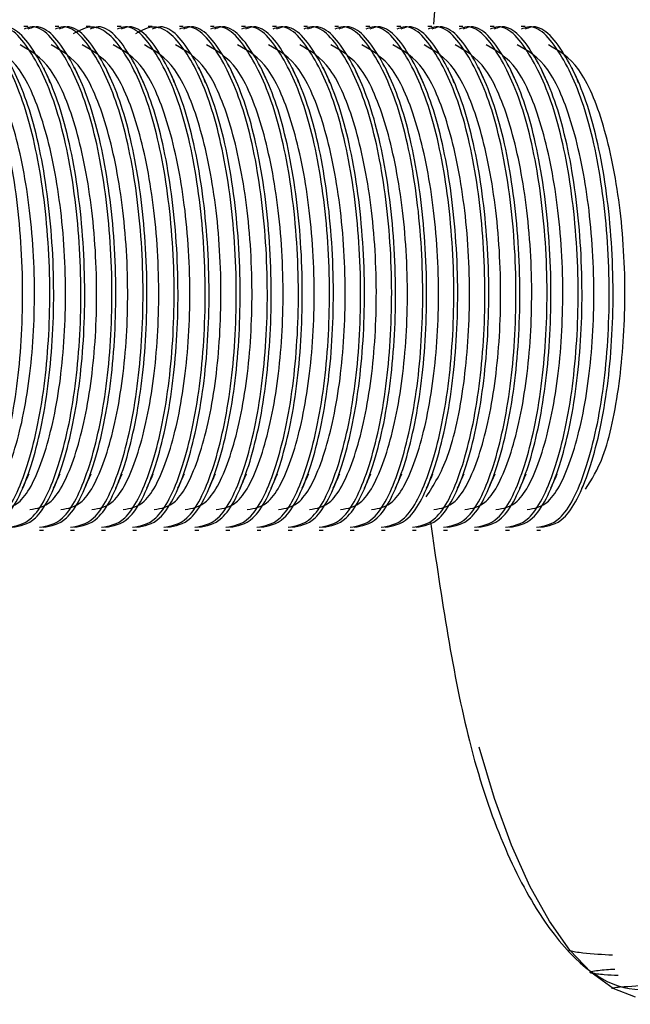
# Model space of a CAD drawing. Header units: millimetres. Extents: x 570 to 981, y 326 to 757.
# Tile 12 of 71: x 685.11 to 687.43, y 424.74 to 428.49. Entities that reach past the tile are written whole.
import ezdxf

# ---------------------------------------------------------------- set-up
doc = ezdxf.new("R2010")
doc.units = ezdxf.units.MM
doc.styles.add('SLDTEXTSTYLE0', font='TXT', dxfattribs={"width": 0.75})
doc.dimstyles.new('SLDDIMSTYLE0', dxfattribs={"dimtxt": 3.5, "dimasz": 3.556, "dimexe": 0, "dimexo": 0.0625, "dimgap": 0.875, "dimtad": 1, "dimdec": 0, "dimlfac": 2, "dimrnd": 1e-09, "dimzin": 12, "dimdsep": 46, "dimtxsty": 'SLDTEXTSTYLE0', "dimblk1": 'CLOSED', "dimblk2": 'CLOSED', "dimsah": 1, "dimcen": 0.09, "dimadec": 0, "dimazin": 3, "dimtfac": 1, "dimtofl": 0, "dimtmove": 0, "dimatfit": 3, "dimldrblk": 'CLOSED', "dimfxl": 0, "dimfrac": 2, "dimtolj": 1, "dimtzin": 12, "dimarcsym": 0})

# ---------------------------------------------------------------- blocks, each defined once
blk = doc.blocks.new('_Closed')
at = {"color": 0, "linetype": 'ByBlock', "lineweight": -2}
for p, q in [((-1, 0.166667), (0, 0)), ((-1, 0.166667), (-1, -0.166667)), ((0, 0), (-1, -0.166667)), ((0, 0), (-1, 0))]:
    blk.add_line(p, q, dxfattribs=at)
blk = doc.blocks.new('_D')
at = {"color": 7, "linetype": 'Continuous', "lineweight": 0}
for p, q in [((680.8022, 499.8879), (749.4687, 499.8879)), ((748.4687, 325.8258), (748.4687, 499.8879)), ((655.6233, 325.8258), (749.4687, 325.8258))]:
    blk.add_line(p, q, dxfattribs=at)
at = {"color": 7, "linetype": 'Continuous', "lineweight": 18, "xscale": 3.556, "yscale": 3.556}
for p, rotation in [((748.4687, 499.8879), 90.0000000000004), ((748.4687, 325.8258), 270.0000000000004)]:
    blk.add_blockref('_Closed', p, dxfattribs=dict(at, rotation=rotation))
at = {"color": 7, "linetype": 'Continuous', "lineweight": 18, "insert": (743.9569, 416.8584), "char_height": 3.5, "attachment_point": 1, "rotation": 90, "style": 'SLDTEXTSTYLE0'}
blk.add_mtext('348', dxfattribs=at)

msp = doc.modelspace()

# ---------------------------------------------------------------- linework, layer by layer
at = {"color": 7, "linetype": 'Continuous', "lineweight": 25}
for p, q in [((685.1362, 428.4654), (685.1214, 428.4654)), ((685.2547, 428.4654), (685.2399, 428.4654)), ((685.3733, 428.4654), (685.3584, 428.4654)), ((685.4918, 428.4654), (685.477, 428.4654)), ((685.6103, 428.4654), (685.5955, 428.4654)), ((685.7288, 428.4654), (685.714, 428.4654)), ((685.8473, 428.4654), (685.8325, 428.4654)), ((685.9659, 428.4654), (685.951, 428.4654)), ((686.0844, 428.4654), (686.0696, 428.4654)), ((686.2029, 428.4654), (686.1881, 428.4654)), ((686.3214, 428.4654), (686.3066, 428.4654)), ((686.4399, 428.4654), (686.4251, 428.4654)), ((686.5584, 428.4654), (686.5436, 428.4654)), ((686.677, 428.4654), (686.6621, 428.4654)), ((686.7955, 428.4654), (686.7807, 428.4654)), ((686.914, 428.4654), (686.8992, 428.4654)), ((687.0325, 428.4654), (687.0177, 428.4654)), ((687.2493, 426.7048), (687.256, 426.7197)), ((685.1807, 426.5454), (685.1955, 426.5454)), ((685.2992, 426.5454), (685.314, 426.5454)), ((685.4177, 426.5454), (685.4325, 426.5454)), ((685.5362, 426.5454), (685.551, 426.5454)), ((685.6547, 426.5454), (685.6696, 426.5454)), ((685.7733, 426.5454), (685.7881, 426.5454)), ((685.8918, 426.5454), (685.9066, 426.5454)), ((686.0103, 426.5454), (686.0251, 426.5454)), ((686.1288, 426.5454), (686.1436, 426.5454)), ((686.2473, 426.5454), (686.2621, 426.5454)), ((686.3658, 426.5454), (686.3807, 426.5454)), ((686.4844, 426.5454), (686.4992, 426.5454)), ((686.6029, 426.5454), (686.6177, 426.5454)), ((686.7214, 426.5454), (686.7362, 426.5454)), ((686.8399, 426.5454), (686.8547, 426.5454)), ((686.9584, 426.5454), (686.9733, 426.5454)), ((687.077, 426.5454), (687.0918, 426.5454)), ((686.9157, 425.5213), (686.8568, 425.7175)), ((686.9805, 425.3442), (686.9157, 425.5213)), ((687.0505, 425.188), (686.9805, 425.3442)), ((687.1251, 425.054), (687.0505, 425.188)), ((687.2034, 424.9437), (687.1251, 425.054)), ((687.2848, 424.858), (687.2034, 424.9437)), ((687.3685, 424.7978), (687.2848, 424.858)), ((687.4536, 424.7637), (687.3685, 424.7978))]:
    msp.add_line(p, q, dxfattribs=at)
for points, knots in [([(686.6712, 426.5777), (686.7142, 426.2842), (686.8047, 425.6662), (687.0764, 425.0267), (687.4064, 424.7306), (687.7494, 424.8595), (688.0498, 425.3896), (688.2636, 426.2428), (688.3572, 427.2882), (688.3164, 428.3671), (688.1472, 429.3151), (687.8759, 429.9868), (687.544, 430.2794), (687.1991, 430.1526), (686.9057, 429.6131), (686.7237, 428.9939), (686.6903, 428.5619), (686.6835, 428.474)], [0, 0, 0, 0, 0.063948, 0.134607, 0.205193, 0.275748, 0.346311, 0.416902, 0.487542, 0.558198, 0.628863, 0.699528, 0.770184, 0.840824, 0.911415, 0.981977, 1, 1, 1, 1]), ([(684.8395, 426.5562), (684.8695, 426.5609), (684.9376, 426.5715), (685.0303, 426.7593), (685.0979, 427.0584), (685.1244, 427.4298), (685.102, 427.8097), (685.0348, 428.1476), (684.9319, 428.3759), (684.839, 428.4799), (684.7888, 428.458), (684.7811, 428.4546)], [0, 0, 0, 0, 0.099202, 0.225442, 0.351682, 0.474006, 0.601346, 0.725442, 0.849538, 0.976877, 1, 1, 1, 1]), ([(684.9432, 426.5562), (684.9732, 426.5609), (685.0413, 426.5715), (685.134, 426.7593), (685.2016, 427.0584), (685.2281, 427.4298), (685.2057, 427.81), (685.1385, 428.1466), (685.0356, 428.3799), (684.9262, 428.486), (684.8596, 428.4501), (684.8354, 428.4371)], [0, 0, 0, 0, 0.094546, 0.214862, 0.335177, 0.451761, 0.573124, 0.691396, 0.809669, 0.931032, 1, 1, 1, 1]), ([(684.958, 426.5562), (684.988, 426.5609), (685.0561, 426.5715), (685.1488, 426.7593), (685.2165, 427.0584), (685.2429, 427.4298), (685.2205, 427.8097), (685.1533, 428.1476), (685.0505, 428.3759), (684.9576, 428.4799), (684.9073, 428.458), (684.8996, 428.4546)], [0, 0, 0, 0, 0.099202, 0.225442, 0.351682, 0.474006, 0.601346, 0.725442, 0.849538, 0.976877, 1, 1, 1, 1]), ([(685.0617, 426.5562), (685.0917, 426.5609), (685.1598, 426.5715), (685.2525, 426.7593), (685.3202, 427.0584), (685.3466, 427.4298), (685.3242, 427.8097), (685.257, 428.1476), (685.1542, 428.3759), (685.0613, 428.4799), (685.011, 428.458), (685.0033, 428.4546)], [0, 0, 0, 0, 0.099202, 0.2254419, 0.3516817, 0.4740064, 0.6013456, 0.7254419, 0.8495381, 0.9768773, 1, 1, 1, 1]), ([(685.0766, 426.5562), (685.1065, 426.5609), (685.1746, 426.5715), (685.2674, 426.7593), (685.335, 427.0584), (685.3614, 427.4298), (685.339, 427.8097), (685.2718, 428.1476), (685.169, 428.3759), (685.0761, 428.4799), (685.0258, 428.458), (685.0181, 428.4546)], [0, 0, 0, 0, 0.099202, 0.225442, 0.351682, 0.474006, 0.601346, 0.725442, 0.849538, 0.976877, 1, 1, 1, 1]), ([(685.1803, 426.5562), (685.2102, 426.5609), (685.2783, 426.5715), (685.3711, 426.7593), (685.4387, 427.0584), (685.4651, 427.4298), (685.4427, 427.8097), (685.3755, 428.1476), (685.2727, 428.3759), (685.1798, 428.4799), (685.1295, 428.458), (685.1218, 428.4546)], [0, 0, 0, 0, 0.099202, 0.225442, 0.351682, 0.474006, 0.601346, 0.725442, 0.849538, 0.976877, 1, 1, 1, 1]), ([(685.1951, 426.5562), (685.225, 426.5609), (685.2931, 426.5715), (685.3859, 426.7593), (685.4535, 427.0584), (685.4799, 427.4298), (685.4576, 427.8097), (685.3903, 428.1476), (685.2875, 428.3759), (685.1946, 428.4799), (685.1444, 428.458), (685.1366, 428.4546)], [0, 0, 0, 0, 0.099202, 0.225442, 0.351682, 0.474006, 0.601346, 0.725442, 0.849538, 0.976877, 1, 1, 1, 1]), ([(685.2988, 426.5562), (685.3287, 426.5609), (685.3968, 426.5715), (685.4896, 426.7593), (685.5572, 427.0584), (685.5836, 427.4298), (685.5613, 427.8097), (685.494, 428.1476), (685.3912, 428.3759), (685.2983, 428.4799), (685.2481, 428.458), (685.2403, 428.4546)], [0, 0, 0, 0, 0.099202, 0.225442, 0.351682, 0.474006, 0.601346, 0.725442, 0.849538, 0.976877, 1, 1, 1, 1]), ([(685.3136, 426.5562), (685.3435, 426.5609), (685.4116, 426.5715), (685.5044, 426.7593), (685.572, 427.0584), (685.5985, 427.4298), (685.5761, 427.8097), (685.5089, 428.1476), (685.406, 428.3759), (685.3131, 428.4799), (685.2629, 428.458), (685.2552, 428.4546)], [0, 0, 0, 0, 0.099202, 0.225442, 0.351682, 0.474006, 0.601346, 0.725442, 0.849538, 0.976877, 1, 1, 1, 1]), ([(685.4173, 426.5562), (685.4473, 426.5609), (685.5153, 426.5715), (685.6081, 426.7593), (685.6757, 427.0584), (685.7022, 427.4298), (685.6798, 427.81), (685.6126, 428.1466), (685.5097, 428.3799), (685.4003, 428.486), (685.3336, 428.4501), (685.3095, 428.4371)], [0, 0, 0, 0, 0.094546, 0.214862, 0.335177, 0.451761, 0.573124, 0.691396, 0.809669, 0.931032, 1, 1, 1, 1]), ([(685.4321, 426.5562), (685.4621, 426.5609), (685.5301, 426.5715), (685.6229, 426.7593), (685.6905, 427.0584), (685.717, 427.4298), (685.6946, 427.8097), (685.6274, 428.1476), (685.5245, 428.3759), (685.4316, 428.4799), (685.3814, 428.458), (685.3737, 428.4546)], [0, 0, 0, 0, 0.099202, 0.225442, 0.351682, 0.474006, 0.601346, 0.725442, 0.849538, 0.976877, 1, 1, 1, 1]), ([(685.5358, 426.5562), (685.5658, 426.5609), (685.6338, 426.5715), (685.7266, 426.7593), (685.7942, 427.0584), (685.8207, 427.4298), (685.7983, 427.8097), (685.7311, 428.1476), (685.6282, 428.3759), (685.5353, 428.4799), (685.4851, 428.458), (685.4774, 428.4546)], [0, 0, 0, 0, 0.099202, 0.225442, 0.351682, 0.474006, 0.601346, 0.725442, 0.849538, 0.976877, 1, 1, 1, 1]), ([(685.5506, 426.5562), (685.5806, 426.5609), (685.6487, 426.5715), (685.7414, 426.7593), (685.809, 427.0584), (685.8355, 427.4298), (685.8131, 427.8097), (685.7459, 428.1476), (685.643, 428.3759), (685.5501, 428.4799), (685.4999, 428.458), (685.4922, 428.4546)], [0, 0, 0, 0, 0.099202, 0.225442, 0.351682, 0.474006, 0.601346, 0.725442, 0.849538, 0.976877, 1, 1, 1, 1]), ([(685.6543, 426.5562), (685.6843, 426.5609), (685.7524, 426.5715), (685.8451, 426.7593), (685.9128, 427.0584), (685.9392, 427.4298), (685.9168, 427.81), (685.8496, 428.1466), (685.7467, 428.3799), (685.6373, 428.486), (685.5707, 428.4501), (685.5465, 428.4371)], [0, 0, 0, 0, 0.094546, 0.214862, 0.335177, 0.451761, 0.573124, 0.691396, 0.809669, 0.931032, 1, 1, 1, 1]), ([(685.6691, 426.5562), (685.6991, 426.5609), (685.7672, 426.5715), (685.8599, 426.7593), (685.9276, 427.0584), (685.954, 427.4298), (685.9316, 427.8097), (685.8644, 428.1476), (685.7616, 428.3759), (685.6687, 428.4799), (685.6184, 428.458), (685.6107, 428.4546)], [0, 0, 0, 0, 0.099202, 0.225442, 0.351682, 0.474006, 0.601346, 0.725442, 0.849538, 0.976877, 1, 1, 1, 1]), ([(685.7728, 426.5562), (685.8028, 426.5609), (685.8709, 426.5715), (685.9636, 426.7593), (686.0313, 427.0584), (686.0577, 427.4298), (686.0353, 427.8097), (685.9681, 428.1476), (685.8653, 428.3759), (685.7724, 428.4799), (685.7221, 428.458), (685.7144, 428.4546)], [0, 0, 0, 0, 0.099202, 0.225442, 0.351682, 0.474006, 0.601346, 0.725442, 0.849538, 0.976877, 1, 1, 1, 1]), ([(685.7877, 426.5562), (685.8176, 426.5609), (685.8857, 426.5715), (685.9785, 426.7593), (686.0461, 427.0584), (686.0725, 427.4298), (686.0502, 427.8097), (685.9829, 428.1476), (685.8801, 428.3759), (685.7872, 428.4799), (685.7369, 428.458), (685.7292, 428.4546)], [0, 0, 0, 0, 0.099202, 0.225442, 0.351682, 0.474006, 0.601346, 0.725442, 0.849538, 0.976877, 1, 1, 1, 1]), ([(685.8914, 426.5562), (685.9213, 426.5609), (685.9894, 426.5715), (686.0822, 426.7593), (686.1498, 427.0584), (686.1762, 427.4298), (686.1539, 427.8097), (686.0866, 428.1476), (685.9838, 428.3759), (685.8909, 428.4799), (685.8406, 428.458), (685.8329, 428.4546)], [0, 0, 0, 0, 0.099202, 0.225442, 0.351682, 0.474006, 0.601346, 0.725442, 0.849538, 0.976877, 1, 1, 1, 1]), ([(685.9062, 426.5562), (685.9361, 426.5609), (686.0042, 426.5715), (686.097, 426.7593), (686.1646, 427.0584), (686.191, 427.4298), (686.1687, 427.8097), (686.1014, 428.1476), (685.9986, 428.3759), (685.9057, 428.4799), (685.8555, 428.458), (685.8477, 428.4546)], [0, 0, 0, 0, 0.099202, 0.225442, 0.351682, 0.474006, 0.601346, 0.725442, 0.849538, 0.976877, 1, 1, 1, 1]), ([(686.0099, 426.5562), (686.0398, 426.5609), (686.1079, 426.5715), (686.2007, 426.7593), (686.2683, 427.0584), (686.2947, 427.4298), (686.2724, 427.8097), (686.2051, 428.1476), (686.1023, 428.3759), (686.0094, 428.4799), (685.9592, 428.458), (685.9514, 428.4546)], [0, 0, 0, 0, 0.099202, 0.2254419, 0.3516817, 0.4740064, 0.6013456, 0.7254419, 0.8495381, 0.9768773, 1, 1, 1, 1]), ([(686.0247, 426.5562), (686.0547, 426.5609), (686.1227, 426.5715), (686.2155, 426.7593), (686.2831, 427.0584), (686.3096, 427.4298), (686.2872, 427.8097), (686.22, 428.1476), (686.1171, 428.3759), (686.0242, 428.4799), (685.974, 428.458), (685.9663, 428.4546)], [0, 0, 0, 0, 0.099202, 0.225442, 0.351682, 0.474006, 0.601346, 0.725442, 0.849538, 0.976877, 1, 1, 1, 1]), ([(686.1284, 426.5562), (686.1584, 426.5609), (686.2264, 426.5715), (686.3192, 426.7593), (686.3868, 427.0584), (686.4133, 427.4298), (686.3909, 427.8097), (686.3237, 428.1476), (686.2208, 428.3759), (686.1279, 428.4799), (686.0777, 428.458), (686.07, 428.4546)], [0, 0, 0, 0, 0.099202, 0.2254419, 0.3516817, 0.4740064, 0.6013456, 0.7254419, 0.8495381, 0.9768773, 1, 1, 1, 1]), ([(686.1432, 426.5562), (686.1732, 426.5609), (686.2413, 426.5715), (686.334, 426.7593), (686.4016, 427.0584), (686.4281, 427.4298), (686.4057, 427.8097), (686.3385, 428.1476), (686.2356, 428.3759), (686.1427, 428.4799), (686.0925, 428.458), (686.0848, 428.4546)], [0, 0, 0, 0, 0.099202, 0.225442, 0.351682, 0.474006, 0.601346, 0.725442, 0.849538, 0.976877, 1, 1, 1, 1]), ([(686.2469, 426.5562), (686.2769, 426.5609), (686.345, 426.5715), (686.4377, 426.7593), (686.5053, 427.0584), (686.5318, 427.4298), (686.5094, 427.8097), (686.4422, 428.1476), (686.3393, 428.3759), (686.2464, 428.4799), (686.1962, 428.458), (686.1885, 428.4546)], [0, 0, 0, 0, 0.099202, 0.225442, 0.351682, 0.474006, 0.601346, 0.725442, 0.849538, 0.976877, 1, 1, 1, 1]), ([(686.2617, 426.5562), (686.2917, 426.5609), (686.3598, 426.5715), (686.4525, 426.7593), (686.5202, 427.0584), (686.5466, 427.4298), (686.5242, 427.8097), (686.457, 428.1476), (686.3542, 428.3759), (686.2613, 428.4799), (686.211, 428.458), (686.2033, 428.4546)], [0, 0, 0, 0, 0.099202, 0.2254419, 0.3516817, 0.4740064, 0.6013456, 0.7254419, 0.8495381, 0.9768773, 1, 1, 1, 1]), ([(686.3654, 426.5562), (686.3954, 426.5609), (686.4635, 426.5715), (686.5562, 426.7593), (686.6239, 427.0584), (686.6503, 427.4298), (686.6279, 427.8097), (686.5607, 428.1476), (686.4579, 428.3759), (686.365, 428.4799), (686.3147, 428.458), (686.307, 428.4546)], [0, 0, 0, 0, 0.099202, 0.225442, 0.351682, 0.474006, 0.601346, 0.725442, 0.849538, 0.976877, 1, 1, 1, 1]), ([(686.3803, 426.5562), (686.4102, 426.5609), (686.4783, 426.5715), (686.5711, 426.7593), (686.6387, 427.0584), (686.6651, 427.4298), (686.6427, 427.8097), (686.5755, 428.1476), (686.4727, 428.3759), (686.3798, 428.4799), (686.3295, 428.458), (686.3218, 428.4546)], [0, 0, 0, 0, 0.099202, 0.225442, 0.351682, 0.474006, 0.601346, 0.725442, 0.849538, 0.976877, 1, 1, 1, 1]), ([(686.484, 426.5562), (686.5139, 426.5609), (686.582, 426.5715), (686.6748, 426.7593), (686.7424, 427.0584), (686.7688, 427.4298), (686.7464, 427.8097), (686.6792, 428.1476), (686.5764, 428.3759), (686.4835, 428.4799), (686.4332, 428.458), (686.4255, 428.4546)], [0, 0, 0, 0, 0.099202, 0.2254419, 0.3516817, 0.4740064, 0.6013456, 0.7254419, 0.8495381, 0.9768773, 1, 1, 1, 1]), ([(686.4988, 426.5562), (686.5287, 426.5609), (686.5968, 426.5715), (686.6896, 426.7593), (686.7572, 427.0584), (686.7836, 427.4298), (686.7613, 427.8097), (686.694, 428.1476), (686.5912, 428.3759), (686.4983, 428.4799), (686.4481, 428.458), (686.4403, 428.4546)], [0, 0, 0, 0, 0.099202, 0.225442, 0.351682, 0.474006, 0.601346, 0.725442, 0.849538, 0.976877, 1, 1, 1, 1]), ([(686.6025, 426.5562), (686.6324, 426.5609), (686.7005, 426.5715), (686.7933, 426.7593), (686.8609, 427.0584), (686.8873, 427.4298), (686.865, 427.8097), (686.7977, 428.1476), (686.6949, 428.3759), (686.602, 428.4799), (686.5518, 428.458), (686.544, 428.4546)], [0, 0, 0, 0, 0.099202, 0.2254419, 0.3516817, 0.4740064, 0.6013456, 0.7254419, 0.8495381, 0.9768773, 1, 1, 1, 1]), ([(686.6173, 426.5562), (686.6472, 426.5609), (686.7153, 426.5715), (686.8081, 426.7593), (686.8757, 427.0584), (686.9022, 427.4298), (686.8798, 427.8097), (686.8126, 428.1476), (686.7097, 428.3759), (686.6168, 428.4799), (686.5666, 428.458), (686.5589, 428.4546)], [0, 0, 0, 0, 0.099202, 0.225442, 0.351682, 0.474006, 0.601346, 0.725442, 0.849538, 0.976877, 1, 1, 1, 1]), ([(686.721, 426.5562), (686.7509, 426.5609), (686.819, 426.5715), (686.9118, 426.7593), (686.9794, 427.0584), (687.0059, 427.4298), (686.9835, 427.8097), (686.9163, 428.1476), (686.8134, 428.3759), (686.7205, 428.4799), (686.6703, 428.458), (686.6626, 428.4546)], [0, 0, 0, 0, 0.099202, 0.225442, 0.351682, 0.474006, 0.601346, 0.725442, 0.849538, 0.976877, 1, 1, 1, 1]), ([(686.7358, 426.5562), (686.7658, 426.5609), (686.8338, 426.5715), (686.9266, 426.7593), (686.9942, 427.0584), (687.0207, 427.4298), (686.9983, 427.8097), (686.9311, 428.1476), (686.8282, 428.3759), (686.7353, 428.4799), (686.6851, 428.458), (686.6774, 428.4546)], [0, 0, 0, 0, 0.099202, 0.225442, 0.351682, 0.474006, 0.601346, 0.725442, 0.849538, 0.976877, 1, 1, 1, 1]), ([(686.8395, 426.5562), (686.8695, 426.5609), (686.9375, 426.5715), (687.0303, 426.7593), (687.0979, 427.0584), (687.1244, 427.4298), (687.102, 427.8097), (687.0348, 428.1476), (686.9319, 428.3759), (686.839, 428.4799), (686.7888, 428.458), (686.7811, 428.4546)], [0, 0, 0, 0, 0.099202, 0.225442, 0.351682, 0.474006, 0.601346, 0.725442, 0.849538, 0.976877, 1, 1, 1, 1]), ([(686.8543, 426.5562), (686.8843, 426.5609), (686.9524, 426.5715), (687.0451, 426.7593), (687.1127, 427.0584), (687.1392, 427.4298), (687.1168, 427.8097), (687.0496, 428.1476), (686.9467, 428.3759), (686.8538, 428.4799), (686.8036, 428.458), (686.7959, 428.4546)], [0, 0, 0, 0, 0.099202, 0.225442, 0.351682, 0.474006, 0.601346, 0.725442, 0.849538, 0.976877, 1, 1, 1, 1]), ([(686.958, 426.5562), (686.988, 426.5609), (687.0561, 426.5715), (687.1488, 426.7593), (687.2165, 427.0584), (687.2429, 427.4298), (687.2205, 427.8097), (687.1533, 428.1476), (687.0504, 428.3759), (686.9575, 428.4799), (686.9073, 428.458), (686.8996, 428.4546)], [0, 0, 0, 0, 0.099202, 0.225442, 0.351682, 0.474006, 0.601346, 0.725442, 0.849538, 0.976877, 1, 1, 1, 1]), ([(686.9728, 426.5562), (687.0028, 426.5609), (687.0709, 426.5715), (687.1636, 426.7593), (687.2313, 427.0584), (687.2577, 427.4298), (687.2353, 427.8097), (687.1681, 428.1476), (687.0653, 428.3759), (686.9724, 428.4799), (686.9221, 428.458), (686.9144, 428.4546)], [0, 0, 0, 0, 0.099202, 0.225442, 0.351682, 0.474006, 0.601346, 0.725442, 0.849538, 0.976877, 1, 1, 1, 1]), ([(687.0765, 426.5562), (687.1065, 426.5609), (687.1746, 426.5715), (687.2673, 426.7593), (687.335, 427.0584), (687.3614, 427.4298), (687.339, 427.8097), (687.2718, 428.1476), (687.169, 428.3759), (687.0761, 428.4799), (687.0258, 428.458), (687.0181, 428.4546)], [0, 0, 0, 0, 0.099202, 0.225442, 0.351682, 0.474006, 0.601346, 0.725442, 0.849538, 0.976877, 1, 1, 1, 1]), ([(687.0914, 426.5562), (687.1213, 426.5609), (687.1894, 426.5715), (687.2822, 426.7593), (687.3498, 427.0584), (687.3762, 427.4298), (687.3539, 427.8097), (687.2866, 428.1476), (687.1838, 428.3759), (687.0909, 428.4799), (687.0406, 428.458), (687.0329, 428.4546)], [0, 0, 0, 0, 0.099202, 0.225442, 0.351682, 0.474006, 0.601346, 0.725442, 0.849538, 0.976877, 1, 1, 1, 1]), ([(684.9066, 426.6232), (684.9342, 426.6276), (684.997, 426.6375), (685.0826, 426.8119), (685.1449, 427.09), (685.1691, 427.4349), (685.1477, 427.7893), (685.0847, 428.0988), (684.9885, 428.3282), (684.9094, 428.3728), (684.8694, 428.3954)], [0, 0, 0, 0, 0.10115, 0.230436, 0.359721, 0.484997, 0.615408, 0.742498, 0.869588, 1, 1, 1, 1]), ([(685.0251, 426.6232), (685.0527, 426.6276), (685.1155, 426.6375), (685.2011, 426.8119), (685.2635, 427.09), (685.2876, 427.4349), (685.2662, 427.7893), (685.2032, 428.0988), (685.107, 428.3282), (685.0279, 428.3728), (684.9879, 428.3954)], [0, 0, 0, 0, 0.10115, 0.230436, 0.359721, 0.484997, 0.615408, 0.742498, 0.869588, 1, 1, 1, 1]), ([(685.1436, 426.6232), (685.1712, 426.6276), (685.2341, 426.6375), (685.3197, 426.8119), (685.382, 427.09), (685.4061, 427.4349), (685.3847, 427.7893), (685.3218, 428.0988), (685.2255, 428.3282), (685.1464, 428.3728), (685.1064, 428.3954)], [0, 0, 0, 0, 0.10115, 0.230436, 0.359721, 0.484997, 0.615408, 0.742498, 0.869588, 1, 1, 1, 1]), ([(685.2621, 426.6232), (685.2897, 426.6276), (685.3526, 426.6375), (685.4382, 426.8119), (685.5005, 427.09), (685.5246, 427.4349), (685.5032, 427.7893), (685.4403, 428.0988), (685.344, 428.3282), (685.265, 428.3728), (685.2249, 428.3954)], [0, 0, 0, 0, 0.10115, 0.230436, 0.359721, 0.484997, 0.615408, 0.742498, 0.869588, 1, 1, 1, 1]), ([(685.3806, 426.6232), (685.4082, 426.6276), (685.4711, 426.6375), (685.5567, 426.8119), (685.619, 427.09), (685.6431, 427.4349), (685.6217, 427.7893), (685.5588, 428.0988), (685.4625, 428.3282), (685.3835, 428.3728), (685.3434, 428.3954)], [0, 0, 0, 0, 0.10115, 0.230436, 0.359721, 0.484997, 0.615408, 0.742498, 0.869588, 1, 1, 1, 1]), ([(685.4992, 426.6232), (685.5268, 426.6276), (685.5896, 426.6375), (685.6752, 426.8119), (685.7375, 427.09), (685.7616, 427.4349), (685.7403, 427.7893), (685.6773, 428.0988), (685.5811, 428.3282), (685.502, 428.3728), (685.4619, 428.3954)], [0, 0, 0, 0, 0.10115, 0.230436, 0.359721, 0.484997, 0.615408, 0.742498, 0.869588, 1, 1, 1, 1]), ([(685.6177, 426.6232), (685.6453, 426.6276), (685.7081, 426.6375), (685.7937, 426.8119), (685.8561, 427.09), (685.8802, 427.4349), (685.8588, 427.7893), (685.7958, 428.0988), (685.6996, 428.3282), (685.6205, 428.3728), (685.5805, 428.3954)], [0, 0, 0, 0, 0.10115, 0.230436, 0.359721, 0.484997, 0.615408, 0.742498, 0.869588, 1, 1, 1, 1]), ([(685.7362, 426.6232), (685.7638, 426.6276), (685.8267, 426.6375), (685.9123, 426.8119), (685.9746, 427.09), (685.9987, 427.4349), (685.9773, 427.7893), (685.9143, 428.0988), (685.8181, 428.3282), (685.739, 428.3728), (685.699, 428.3954)], [0, 0, 0, 0, 0.10115, 0.230436, 0.359721, 0.484997, 0.615408, 0.742498, 0.869588, 1, 1, 1, 1]), ([(685.8547, 426.6232), (685.8823, 426.6276), (685.9452, 426.6375), (686.0308, 426.8119), (686.0931, 427.09), (686.1172, 427.4349), (686.0958, 427.7893), (686.0329, 428.0988), (685.9366, 428.3282), (685.8575, 428.3728), (685.8175, 428.3954)], [0, 0, 0, 0, 0.10115, 0.230436, 0.359721, 0.484997, 0.615408, 0.742498, 0.869588, 1, 1, 1, 1]), ([(685.9732, 426.6232), (686.0008, 426.6276), (686.0637, 426.6375), (686.1493, 426.8119), (686.2116, 427.09), (686.2357, 427.4349), (686.2143, 427.7893), (686.1514, 428.0988), (686.0551, 428.3282), (685.9761, 428.3728), (685.936, 428.3954)], [0, 0, 0, 0, 0.10115, 0.230436, 0.359721, 0.484997, 0.615408, 0.742498, 0.869588, 1, 1, 1, 1]), ([(686.0918, 426.6232), (686.1193, 426.6276), (686.1822, 426.6375), (686.2678, 426.8119), (686.3301, 427.09), (686.3542, 427.4349), (686.3329, 427.7893), (686.2699, 428.0988), (686.1737, 428.3282), (686.0946, 428.3728), (686.0545, 428.3954)], [0, 0, 0, 0, 0.10115, 0.230436, 0.359721, 0.484997, 0.615408, 0.742498, 0.869588, 1, 1, 1, 1]), ([(686.2103, 426.6232), (686.2379, 426.6276), (686.3007, 426.6375), (686.3863, 426.8119), (686.4486, 427.09), (686.4728, 427.4349), (686.4514, 427.7893), (686.3884, 428.0988), (686.2922, 428.3282), (686.2131, 428.3728), (686.1731, 428.3954)], [0, 0, 0, 0, 0.10115, 0.230436, 0.359721, 0.484997, 0.615408, 0.742498, 0.869588, 1, 1, 1, 1]), ([(686.3288, 426.6232), (686.3564, 426.6276), (686.4192, 426.6375), (686.5048, 426.8119), (686.5672, 427.09), (686.5913, 427.4349), (686.5699, 427.7893), (686.5069, 428.0988), (686.4107, 428.3282), (686.3316, 428.3728), (686.2916, 428.3954)], [0, 0, 0, 0, 0.10115, 0.230436, 0.359721, 0.484997, 0.615408, 0.742498, 0.869588, 1, 1, 1, 1]), ([(686.4473, 426.6232), (686.4749, 426.6276), (686.5378, 426.6375), (686.6234, 426.8119), (686.6857, 427.09), (686.7098, 427.4349), (686.6884, 427.7893), (686.6255, 428.0988), (686.5292, 428.3282), (686.4501, 428.3728), (686.4101, 428.3954)], [0, 0, 0, 0, 0.10115, 0.230436, 0.359721, 0.484997, 0.615408, 0.742498, 0.869588, 1, 1, 1, 1]), ([(686.6553, 426.6716), (686.6841, 426.7166), (686.7447, 426.811), (686.8039, 427.0925), (686.8284, 427.4342), (686.8069, 427.7895), (686.744, 428.0987), (686.6477, 428.3282), (686.5687, 428.3728), (686.5286, 428.3954)], [0, 0, 0, 0, 0.132381, 0.278139, 0.419377, 0.566405, 0.709688, 0.852972, 1, 1, 1, 1]), ([(686.6843, 426.6232), (686.7119, 426.6276), (686.7748, 426.6375), (686.8604, 426.8119), (686.9227, 427.09), (686.9468, 427.4349), (686.9254, 427.7893), (686.8625, 428.0988), (686.7662, 428.3282), (686.6872, 428.3728), (686.6471, 428.3954)], [0, 0, 0, 0, 0.10115, 0.230436, 0.359721, 0.484997, 0.615408, 0.742498, 0.869588, 1, 1, 1, 1]), ([(686.8029, 426.6232), (686.8305, 426.6276), (686.8933, 426.6375), (686.9789, 426.8119), (687.0412, 427.09), (687.0653, 427.4349), (687.044, 427.7893), (686.981, 428.0988), (686.8848, 428.3282), (686.8057, 428.3728), (686.7656, 428.3954)], [0, 0, 0, 0, 0.10115, 0.230436, 0.359721, 0.484997, 0.615408, 0.742498, 0.869588, 1, 1, 1, 1]), ([(686.9214, 426.6232), (686.949, 426.6276), (687.0118, 426.6375), (687.0974, 426.8119), (687.1598, 427.09), (687.1839, 427.4349), (687.1625, 427.7893), (687.0995, 428.0988), (687.0033, 428.3282), (686.9242, 428.3728), (686.8842, 428.3954)], [0, 0, 0, 0, 0.1011499, 0.2304355, 0.3597212, 0.4849967, 0.6154083, 0.7424983, 0.8695883, 1, 1, 1, 1]), ([(687.0399, 426.6232), (687.0675, 426.6276), (687.1304, 426.6375), (687.216, 426.8119), (687.2783, 427.09), (687.3024, 427.4349), (687.281, 427.7893), (687.218, 428.0988), (687.1218, 428.3282), (687.0427, 428.3728), (687.0027, 428.3954)], [0, 0, 0, 0, 0.10115, 0.230436, 0.359721, 0.484997, 0.615408, 0.742498, 0.869588, 1, 1, 1, 1]), ([(687.2632, 426.7008), (687.2865, 426.7379), (687.3414, 426.8253), (687.3964, 427.0932), (687.421, 427.434), (687.3995, 427.7895), (687.3366, 428.0987), (687.2403, 428.3283), (687.1612, 428.3728), (687.1212, 428.3954)], [0, 0, 0, 0, 0.110322, 0.259787, 0.404615, 0.555381, 0.702308, 0.849234, 1, 1, 1, 1]), ([(685.2223, 428.2501), (685.218, 428.2596), (685.2095, 428.2786), (685.201, 428.2977), (685.1968, 428.3072)], [0, 0, 0, 0, 0.499998, 1, 1, 1, 1]), ([(685.3408, 428.2501), (685.3366, 428.2596), (685.3281, 428.2786), (685.3195, 428.2977), (685.3153, 428.3072)], [0, 0, 0, 0, 0.499998, 1, 1, 1, 1]), ([(685.4593, 428.2501), (685.4551, 428.2596), (685.4466, 428.2786), (685.4381, 428.2977), (685.4338, 428.3072)], [0, 0, 0, 0, 0.499998, 1, 1, 1, 1]), ([(685.5779, 428.2501), (685.5736, 428.2596), (685.5651, 428.2786), (685.5566, 428.2977), (685.5523, 428.3072)], [0, 0, 0, 0, 0.499998, 1, 1, 1, 1]), ([(685.6964, 428.2501), (685.6921, 428.2596), (685.6836, 428.2786), (685.6751, 428.2977), (685.6708, 428.3072)], [0, 0, 0, 0, 0.499998, 1, 1, 1, 1]), ([(685.8149, 428.2501), (685.8106, 428.2596), (685.8021, 428.2786), (685.7936, 428.2977), (685.7893, 428.3072)], [0, 0, 0, 0, 0.499998, 1, 1, 1, 1]), ([(685.9334, 428.2501), (685.9292, 428.2596), (685.9206, 428.2786), (685.9121, 428.2977), (685.9079, 428.3072)], [0, 0, 0, 0, 0.499998, 1, 1, 1, 1]), ([(686.0519, 428.2501), (686.0477, 428.2596), (686.0392, 428.2786), (686.0306, 428.2977), (686.0264, 428.3072)], [0, 0, 0, 0, 0.499998, 1, 1, 1, 1]), ([(686.1704, 428.2501), (686.1662, 428.2596), (686.1577, 428.2786), (686.1492, 428.2977), (686.1449, 428.3072)], [0, 0, 0, 0, 0.499998, 1, 1, 1, 1]), ([(686.289, 428.2501), (686.2847, 428.2596), (686.2762, 428.2786), (686.2677, 428.2977), (686.2634, 428.3072)], [0, 0, 0, 0, 0.499998, 1, 1, 1, 1]), ([(686.4075, 428.2501), (686.4032, 428.2596), (686.3947, 428.2786), (686.3862, 428.2977), (686.3819, 428.3072)], [0, 0, 0, 0, 0.499998, 1, 1, 1, 1]), ([(686.526, 428.2501), (686.5217, 428.2596), (686.5132, 428.2786), (686.5047, 428.2977), (686.5005, 428.3072)], [0, 0, 0, 0, 0.499998, 1, 1, 1, 1]), ([(686.6445, 428.2501), (686.6403, 428.2596), (686.6318, 428.2786), (686.6232, 428.2977), (686.619, 428.3072)], [0, 0, 0, 0, 0.4999978, 1, 1, 1, 1]), ([(686.763, 428.2501), (686.7588, 428.2596), (686.7503, 428.2786), (686.7417, 428.2977), (686.7375, 428.3072)], [0, 0, 0, 0, 0.499998, 1, 1, 1, 1]), ([(686.8816, 428.2501), (686.8773, 428.2596), (686.8688, 428.2786), (686.8603, 428.2977), (686.856, 428.3072)], [0, 0, 0, 0, 0.499998, 1, 1, 1, 1]), ([(687.0001, 428.2501), (686.9958, 428.2596), (686.9873, 428.2786), (686.9788, 428.2977), (686.9745, 428.3072)], [0, 0, 0, 0, 0.499998, 1, 1, 1, 1]), ([(687.1186, 428.2501), (687.1143, 428.2596), (687.1058, 428.2786), (687.0973, 428.2977), (687.093, 428.3072)], [0, 0, 0, 0, 0.499998, 1, 1, 1, 1]), ([(687.2371, 428.2501), (687.2329, 428.2596), (687.2243, 428.2786), (687.2158, 428.2977), (687.2116, 428.3072)], [0, 0, 0, 0, 0.499998, 1, 1, 1, 1]), ([(685.116, 426.7048), (685.1201, 426.714), (685.1283, 426.7323), (685.1365, 426.7507), (685.1406, 426.7599)], [0, 0, 0, 0, 0.500009, 1, 1, 1, 1]), ([(685.2345, 426.7048), (685.2386, 426.714), (685.2468, 426.7323), (685.255, 426.7507), (685.2591, 426.7599)], [0, 0, 0, 0, 0.500009, 1, 1, 1, 1]), ([(685.353, 426.7048), (685.3571, 426.714), (685.3653, 426.7323), (685.3735, 426.7507), (685.3776, 426.7599)], [0, 0, 0, 0, 0.500009, 1, 1, 1, 1]), ([(685.4715, 426.7048), (685.4756, 426.714), (685.4838, 426.7323), (685.492, 426.7507), (685.4962, 426.7599)], [0, 0, 0, 0, 0.500009, 1, 1, 1, 1]), ([(685.5901, 426.7048), (685.5942, 426.714), (685.6024, 426.7323), (685.6106, 426.7507), (685.6147, 426.7599)], [0, 0, 0, 0, 0.500009, 1, 1, 1, 1]), ([(685.7086, 426.7048), (685.7127, 426.714), (685.7209, 426.7323), (685.7291, 426.7507), (685.7332, 426.7599)], [0, 0, 0, 0, 0.500009, 1, 1, 1, 1]), ([(685.8271, 426.7048), (685.8312, 426.714), (685.8394, 426.7323), (685.8476, 426.7507), (685.8517, 426.7599)], [0, 0, 0, 0, 0.500009, 1, 1, 1, 1]), ([(685.9456, 426.7048), (685.9497, 426.714), (685.9579, 426.7323), (685.9661, 426.7507), (685.9702, 426.7599)], [0, 0, 0, 0, 0.500009, 1, 1, 1, 1]), ([(686.0641, 426.7048), (686.0682, 426.714), (686.0764, 426.7323), (686.0846, 426.7507), (686.0887, 426.7599)], [0, 0, 0, 0, 0.500009, 1, 1, 1, 1]), ([(686.1827, 426.7048), (686.1868, 426.714), (686.1949, 426.7323), (686.2032, 426.7507), (686.2073, 426.7599)], [0, 0, 0, 0, 0.500009, 1, 1, 1, 1]), ([(686.3012, 426.7048), (686.3053, 426.714), (686.3135, 426.7323), (686.3217, 426.7507), (686.3258, 426.7599)], [0, 0, 0, 0, 0.500009, 1, 1, 1, 1]), ([(686.4197, 426.7048), (686.4238, 426.714), (686.432, 426.7323), (686.4402, 426.7507), (686.4443, 426.7599)], [0, 0, 0, 0, 0.500009, 1, 1, 1, 1]), ([(686.5382, 426.7048), (686.5423, 426.714), (686.5505, 426.7323), (686.5587, 426.7507), (686.5628, 426.7599)], [0, 0, 0, 0, 0.500009, 1, 1, 1, 1]), ([(686.6567, 426.7048), (686.6608, 426.714), (686.669, 426.7323), (686.6772, 426.7507), (686.6813, 426.7599)], [0, 0, 0, 0, 0.500009, 1, 1, 1, 1]), ([(686.7752, 426.7048), (686.7793, 426.714), (686.7875, 426.7323), (686.7957, 426.7507), (686.7999, 426.7599)], [0, 0, 0, 0, 0.500009, 1, 1, 1, 1]), ([(686.8938, 426.7048), (686.8979, 426.714), (686.906, 426.7323), (686.9143, 426.7507), (686.9184, 426.7599)], [0, 0, 0, 0, 0.500009, 1, 1, 1, 1]), ([(687.0123, 426.7048), (687.0164, 426.714), (687.0246, 426.7323), (687.0328, 426.7507), (687.0369, 426.7599)], [0, 0, 0, 0, 0.500009, 1, 1, 1, 1]), ([(687.1308, 426.7048), (687.1349, 426.714), (687.1431, 426.7323), (687.1513, 426.7507), (687.1554, 426.7599)], [0, 0, 0, 0, 0.500009, 1, 1, 1, 1]), ([(687.3664, 424.9243), (687.3286, 424.9261), (687.2816, 424.9283), (687.2308, 424.9351), (687.2149, 424.938), (687.2069, 424.9399), (687.2017, 424.9419), (687.2, 424.943), (687.1995, 424.9436), (687.1994, 424.9437)], [0, 0, 0, 0, 0.662653, 0.824682, 0.883314, 0.946402, 0.971576, 0.997007, 1, 1, 1, 1]), ([(687.2808, 424.858), (687.2805, 424.8583), (687.28, 424.859), (687.2812, 424.8604), (687.2898, 424.8635), (687.3208, 424.8679), (687.3529, 424.87), (687.3743, 424.8714)], [0, 0, 0, 0, 0.026393, 0.063731, 0.131952, 0.423705, 1, 1, 1, 1]), ([(687.3873, 424.8469), (687.3697, 424.8475), (687.3429, 424.8485), (687.3124, 424.8516), (687.2964, 424.8538), (687.2883, 424.8552), (687.2831, 424.8567), (687.2814, 424.8575), (687.2808, 424.8579), (687.2808, 424.858)], [0, 0, 0, 0, 0.4771111, 0.7282201, 0.8190855, 0.9168589, 0.9558722, 0.9952849, 1, 1, 1, 1]), ([(687.3644, 424.7978), (687.3641, 424.798), (687.3636, 424.7985), (687.3648, 424.7994), (687.3732, 424.8014), (687.4237, 424.8058), (687.5031, 424.8107), (687.5817, 424.8106), (687.6133, 424.8105)], [0, 0, 0, 0, 0.011176, 0.027035, 0.056009, 0.179923, 0.669452, 1, 1, 1, 1])]:
    msp.add_open_spline(points, degree=3, knots=knots, dxfattribs=at)

# ---------------------------------------------------------------- dimensions: what is measured, and where the dimension line sits
at = {"color": 7, "linetype": 'Continuous', "lineweight": 18}
dim = msp.add_linear_dim(base=(748.4687, 499.8879), p1=(654.6233, 325.8258), p2=(679.8022, 499.8879), angle=90, dimstyle='SLDDIMSTYLE0', dxfattribs=at)
dim.commit()
dim.dimension.update_dxf_attribs({"geometry": '_D', "text_midpoint": (748.4687, 420.7376), "dimtype": 160})

doc.saveas('drawing.dxf')
